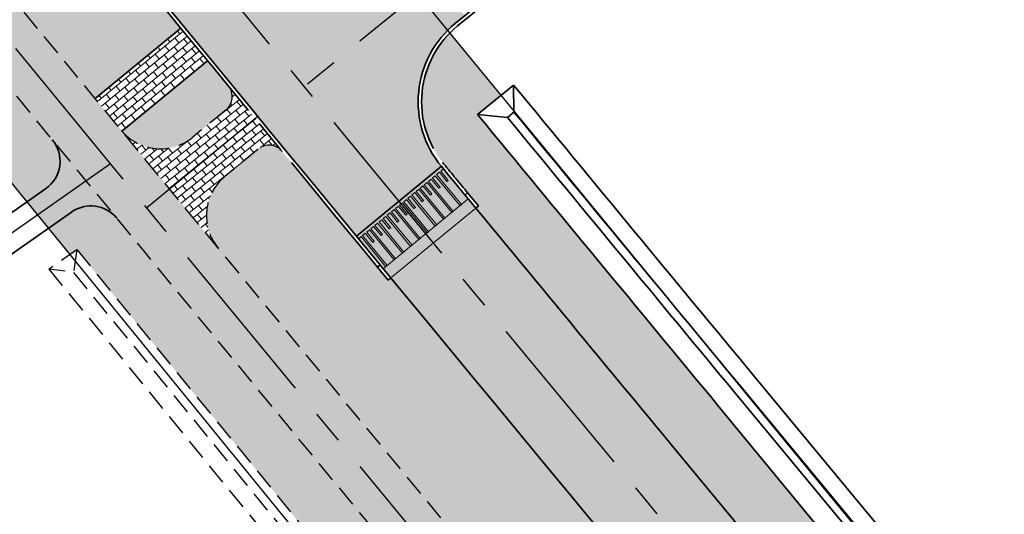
# Model space of a CAD drawing. Header units: metres. Extents: x 150631 to 152219, y 482740 to 484556.
# Tile 14 of 48: x 151580 to 151639, y 483159 to 483188. Entities that reach past the tile are written whole.
import ezdxf

# ---------------------------------------------------------------- set-up
doc = ezdxf.new("R2010")
doc.units = ezdxf.units.M
for name, pattern in [('AM-AS', [16, 10, -2, 2, -2]), ('DASHED2', [0.375, 0.25, -0.125]), ('VH-OPSLUITBAND_150X250', [24, 16, -2, 4, -2])]:
    doc.linetypes.add(name, pattern=pattern)
doc.layers.get('0').update_dxf_attribs({"lineweight": 25})
for name, color, linetype, lineweight, true_color in [('B-WE-KG-GRENS_PERCEEL-GV', 1, 'Continuous', 30, 0xff0000), ('IRP-V-verharding-rijbaan', 7, 'Continuous', 0, 0xffb061), ('N-WE-GR-STADSLANDBOUW-A', 7, 'Continuous', 35, 0xffff9e)]:
    doc.layers.add(name, color=color, linetype=linetype, lineweight=lineweight, true_color=true_color)
for name, color, linetype, lineweight in [('N-WE-AM-AS_FIETSPAD-G', 3, 'AM-AS', 30), ('N-WE-AM-AS_WEG-G', 10, 'AM-AS', 30), ('N-WE-VH-KANTOPSLUITING_OPSLUITBAND_200X250-G', 150, 'VH-OPSLUITBAND_150X250', 35), ('N-WE-VH-KANTOPSLUITING_VOORKANTBAND-G', 190, 'Continuous', 30), ('N-WE-VH-KANTVERHARDING-G', 2, 'Continuous', 35), ('N-WE-VH-VERHARDING_ASFALT-A', 252, 'Continuous', 18), ('VRK-ontwerp', 2, 'Continuous', 0)]:
    doc.layers.add(name, color=color, linetype=linetype, lineweight=lineweight)
doc.layers.add('N-WE-VH-VERHARDING_TEGEL-A', color=252, linetype='Continuous', lineweight=18, plot=False)
pattern_1 = [(38.79013238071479, (151085.5762107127, 483560.1707494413), (-0.234926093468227, 0.2922922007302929), []), (128.7901323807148, (151085.5762107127, 483560.1707494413), (-0.5845844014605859, -0.469852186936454), [0.375, -0.375]), (128.7901323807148, (151085.8685029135, 483560.4056755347), (-0.5845844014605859, -0.469852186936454), [-0.375, 0.375])]

# ---------------------------------------------------------------- blocks, each defined once
blk = doc.blocks.new('*U82')
at = {"layer": 'VRK-ontwerp', "transparency": 33554607}
blk.add_hatch(color=9, dxfattribs=at).paths.add_polyline_path([(0, -5.551115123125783e-17), (1.909938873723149e-11, -0.6999999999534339), (6.500000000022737, -0.7000000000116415), (6.500000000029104, 5.820766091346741e-11)])
at = {"layer": 'VRK-ontwerp'}
blk.add_hatch(color=7, dxfattribs=at).paths.add_polyline_path([(6.5, -3.199999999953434), (6.50000000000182, -2.999999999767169), (6.299999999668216, -2.999999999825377), (6.2999999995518, -0.7000000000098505), (6.194999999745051, -0.7000000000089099), (6.194999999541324, -2.999999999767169), (5.984999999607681, -2.999999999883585), (5.984999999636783, -2.299999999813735), (5.879999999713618, -2.299999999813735), (5.879999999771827, -2.999999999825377), (5.669999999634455, -2.999999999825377), (5.669999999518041, -0.7000000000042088), (5.564999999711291, -0.7000000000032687), (5.564999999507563, -2.999999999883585), (5.35499999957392, -3), (5.354999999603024, -2.299999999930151), (5.249999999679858, -2.299999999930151), (5.249999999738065, -2.999999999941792), (5.039999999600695, -2.999999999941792), (5.03999999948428, -0.6999999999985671), (4.93499999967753, -0.699999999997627), (4.934999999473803, -2.999999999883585), (4.72499999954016, -3), (4.724999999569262, -2.299999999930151), (4.619999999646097, -2.299999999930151), (4.619999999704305, -2.999999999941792), (4.409999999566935, -2.999999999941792), (4.409999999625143, -0.6999999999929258), (4.304999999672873, -0.6999999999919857), (4.304999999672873, -2.999999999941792), (4.094999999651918, -3), (4.094999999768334, -2.299999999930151), (3.989999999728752, -2.299999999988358), (3.989999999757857, -3), (3.77999999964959, -2.999999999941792), (3.779999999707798, -0.6999999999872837), (3.674999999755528, -0.6999999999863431), (3.67499999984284, -2.999999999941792), (3.464999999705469, -2.999999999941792), (3.464999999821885, -2.299999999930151), (3.359999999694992, -2.300000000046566), (3.359999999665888, -2.999999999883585), (3.149999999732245, -2.999999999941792), (3.149999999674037, -0.699999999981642), (3.044999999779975, -0.6999999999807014), (3.044999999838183, -2.999999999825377), (2.834999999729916, -2.999999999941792), (2.83499999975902, -2.299999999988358), (2.729999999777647, -2.299999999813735), (2.729999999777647, -3), (2.519999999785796, -3), (2.51999999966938, -0.6999999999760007), (2.414999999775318, -0.6999999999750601), (2.414999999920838, -2.999999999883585), (2.204999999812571, -3.000000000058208), (2.204999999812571, -2.299999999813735), (2.099999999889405, -2.299999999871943), (2.099999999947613, -3.000000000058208), (1.889999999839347, -3.000000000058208), (1.889999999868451, -0.699999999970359), (1.784999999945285, -0.6999999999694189), (1.785000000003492, -3.000000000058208), (1.574999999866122, -3.000000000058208), (1.57499999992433, -2.299999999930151), (1.469999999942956, -2.299999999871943), (1.469999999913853, -3), (1.259999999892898, -2.999999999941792), (1.259999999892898, -0.6999999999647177), (1.154999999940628, -0.6999999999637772), (1.155000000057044, -3), (0.9449999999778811, -3), (0.9449999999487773, -2.299999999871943), (0.8399999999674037, -2.300000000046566), (0.8400000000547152, -3), (0.6300000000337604, -2.999999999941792), (0.6299999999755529, -0.6999999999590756), (0.5250000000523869, -0.699999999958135), (0.5249999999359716, -3), (0.3150000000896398, -3), (0.315000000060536, -2.299999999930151), (0.2099999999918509, -2.299999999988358), (0.2100000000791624, -3), (8.185452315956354e-11, -2.999999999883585), (8.731171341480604e-11, -3.199999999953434)])
at = {"layer": 'VRK-ontwerp', "true_color": 0x636466, "transparency": 33554602}
for points in [[(0.5250000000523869, -0.6999999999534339), (2.91038304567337e-11, -0.6999999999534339), (8.731149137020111e-11, -2.999999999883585), (0.2100000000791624, -3), (0.2099999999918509, -2.299999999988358), (0.315000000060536, -2.299999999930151), (0.3150000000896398, -3), (0.5249999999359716, -3)], [(1.154999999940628, -0.6999999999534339), (0.6299999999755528, -0.6999999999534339), (0.6300000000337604, -2.999999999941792), (0.8400000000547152, -3), (0.8399999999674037, -2.300000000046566), (0.9449999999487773, -2.299999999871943), (0.9449999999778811, -3), (1.155000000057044, -3)], [(1.784999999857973, -0.6999999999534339), (1.259999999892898, -0.6999999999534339), (1.259999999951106, -2.999999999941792), (1.46999999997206, -3), (1.469999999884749, -2.300000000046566), (1.574999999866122, -2.299999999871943), (1.574999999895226, -3), (1.784999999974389, -3)], [(2.414999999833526, -0.6999999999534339), (1.889999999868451, -0.6999999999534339), (1.889999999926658, -2.999999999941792), (2.099999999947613, -3), (2.099999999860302, -2.300000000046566), (2.204999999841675, -2.299999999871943), (2.204999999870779, -3), (2.414999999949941, -3)], [(3.044999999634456, -0.6999999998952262), (2.51999999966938, -0.6999999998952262), (2.519999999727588, -2.999999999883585), (2.729999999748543, -2.999999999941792), (2.729999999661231, -2.299999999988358), (2.834999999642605, -2.299999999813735), (2.834999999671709, -2.999999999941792), (3.044999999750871, -2.999999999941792)], [(3.674999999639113, -0.6999999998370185), (3.149999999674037, -0.6999999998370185), (3.149999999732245, -2.999999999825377), (3.3599999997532, -2.999999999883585), (3.359999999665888, -2.299999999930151), (3.464999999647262, -2.299999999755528), (3.464999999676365, -2.999999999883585), (3.674999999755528, -2.999999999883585)], [(4.304999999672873, -0.7000000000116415), (3.779999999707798, -0.7000000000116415), (3.779999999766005, -3), (3.98999999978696, -3.000000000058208), (3.989999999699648, -2.300000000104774), (4.094999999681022, -2.299999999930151), (4.094999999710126, -3.000000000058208), (4.304999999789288, -3.000000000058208)], [(4.934999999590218, -0.7000000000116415), (4.409999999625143, -0.7000000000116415), (4.40999999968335, -3), (4.619999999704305, -3.000000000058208), (4.619999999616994, -2.300000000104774), (4.724999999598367, -2.299999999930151), (4.724999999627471, -3.000000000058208), (4.934999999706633, -3.000000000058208)], [(5.564999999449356, -0.6999999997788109), (5.03999999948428, -0.6999999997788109), (5.039999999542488, -2.999999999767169), (5.249999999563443, -2.999999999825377), (5.249999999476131, -2.299999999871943), (5.354999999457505, -2.29999999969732), (5.354999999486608, -2.999999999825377), (5.564999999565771, -2.999999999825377)], [(6.194999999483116, -0.6999999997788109), (5.669999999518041, -0.6999999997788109), (5.669999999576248, -2.999999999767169), (5.879999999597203, -2.999999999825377), (5.879999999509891, -2.299999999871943), (5.984999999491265, -2.29999999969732), (5.984999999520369, -2.999999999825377), (6.194999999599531, -2.999999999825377)], [(6.299999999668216, -2.999999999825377), (6.500000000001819, -2.999999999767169), (6.500000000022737, -0.7000000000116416), (6.299999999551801, -0.7000000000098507)]]:
    blk.add_hatch(color=251, dxfattribs=at).paths.add_polyline_path(points)
at = {"layer": 'N-WE-VH-KANTVERHARDING-G', "lineweight": 5}
for p, q in [((0, 0), (8.731149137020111e-11, -3.199999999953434)), ((0, 0), (6.500000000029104, 5.820766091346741e-11)), ((6.500000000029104, 5.820766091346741e-11), (6.5, -3.199999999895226)), ((2.91038304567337e-11, -0.6999999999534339), (6.5, -0.7000000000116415)), ((0.5249999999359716, -0.7000000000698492), (0.6299999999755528, -0.7000000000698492)), ((0.5250000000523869, -0.7000000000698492), (0.5249999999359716, -3.000000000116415)), ((0.6299999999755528, -0.7000000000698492), (0.6300000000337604, -2.999999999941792)), ((1.154999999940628, -0.7000000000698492), (1.259999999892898, -0.7000000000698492)), ((1.154999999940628, -0.7000000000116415), (1.155000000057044, -2.999999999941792)), ((1.259999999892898, -0.7000000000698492), (1.259999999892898, -2.999999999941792)), ((1.784999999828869, -0.7000000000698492), (1.889999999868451, -0.7000000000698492)), ((1.784999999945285, -0.7000000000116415), (1.785000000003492, -2.999999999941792)), ((1.889999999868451, -0.7000000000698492), (1.889999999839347, -3.000000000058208)), ((2.414999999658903, -0.7000000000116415), (2.51999999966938, -0.7000000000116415)), ((2.414999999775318, -0.7000000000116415), (2.414999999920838, -2.999999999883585)), ((2.51999999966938, -0.7000000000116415), (2.519999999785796, -3)), ((3.044999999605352, -0.7000000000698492), (3.149999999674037, -0.6999999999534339)), ((3.044999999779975, -0.7000000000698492), (3.044999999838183, -2.999999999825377)), ((3.149999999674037, -0.6999999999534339), (3.149999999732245, -2.999999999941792)), ((3.674999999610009, -0.7000000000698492), (3.779999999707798, -0.7000000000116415)), ((3.674999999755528, -0.7000000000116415), (3.674999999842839, -3)), ((3.779999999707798, -0.7000000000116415), (3.77999999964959, -3)), ((4.304999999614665, -0.7000000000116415), (4.409999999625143, -0.6999999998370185)), ((4.304999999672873, -0.7000000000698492), (4.304999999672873, -2.999999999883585)), ((4.409999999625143, -0.6999999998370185), (4.409999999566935, -2.999999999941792)), ((4.934999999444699, -0.7000000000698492), (5.03999999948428, -0.6999999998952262)), ((4.93499999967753, -0.7000000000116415), (4.934999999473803, -2.999999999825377)), ((5.03999999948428, -0.6999999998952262), (5.039999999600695, -2.999999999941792)), ((5.56499999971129, -0.7000000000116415), (5.564999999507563, -2.999999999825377)), ((5.669999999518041, -0.6999999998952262), (5.669999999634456, -2.999999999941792)), ((6.19499999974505, -0.6999999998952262), (6.194999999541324, -2.999999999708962)), ((6.299999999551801, -0.6999999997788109), (6.299999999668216, -2.999999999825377)), ((0.2100000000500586, -2.299999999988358), (0.3150000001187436, -2.299999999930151)), ((0.2099999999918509, -2.300000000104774), (0.2100000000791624, -3)), ((0.315000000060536, -2.299999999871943), (0.3150000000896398, -3)), ((0.8399999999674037, -2.300000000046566), (0.9450000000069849, -2.299999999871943)), ((0.8399999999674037, -2.300000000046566), (0.8400000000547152, -3.000000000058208)), ((0.9449999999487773, -2.299999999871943), (0.9449999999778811, -3)), ((1.469999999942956, -2.299999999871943), (1.57499999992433, -2.299999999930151)), ((1.469999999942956, -2.299999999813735), (1.469999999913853, -2.999999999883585)), ((1.57499999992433, -2.299999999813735), (1.574999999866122, -3.000000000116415)), ((2.099999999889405, -2.299999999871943), (2.204999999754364, -2.299999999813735)), ((2.099999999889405, -2.299999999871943), (2.099999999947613, -3.000000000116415)), ((2.204999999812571, -2.299999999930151), (2.204999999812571, -2.999999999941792)), ((2.729999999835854, -2.299999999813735), (2.83499999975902, -2.299999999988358)), ((2.729999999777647, -2.299999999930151), (2.729999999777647, -3.000000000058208)), ((2.83499999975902, -2.299999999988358), (2.834999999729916, -2.999999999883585)), ((3.359999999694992, -2.300000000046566), (3.464999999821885, -2.299999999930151)), ((3.359999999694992, -2.300000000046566), (3.359999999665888, -2.999999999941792)), ((3.464999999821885, -2.299999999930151), (3.464999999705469, -2.999999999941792)), ((3.989999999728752, -2.299999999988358), (4.094999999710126, -2.299999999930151)), ((3.989999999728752, -2.299999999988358), (3.989999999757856, -3)), ((4.094999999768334, -2.299999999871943), (4.094999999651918, -2.999999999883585)), ((4.619999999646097, -2.299999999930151), (4.724999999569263, -2.299999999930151)), ((4.619999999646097, -2.299999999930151), (4.619999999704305, -2.999999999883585)), ((4.724999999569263, -2.299999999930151), (4.724999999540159, -2.999999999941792)), ((5.249999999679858, -2.299999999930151), (5.354999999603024, -2.299999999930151)), ((5.249999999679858, -2.299999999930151), (5.249999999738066, -2.999999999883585)), ((5.354999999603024, -2.299999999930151), (5.35499999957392, -2.999999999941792)), ((5.879999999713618, -2.299999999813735), (5.984999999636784, -2.299999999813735)), ((5.879999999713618, -2.299999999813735), (5.879999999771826, -2.999999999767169)), ((5.984999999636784, -2.299999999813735), (5.98499999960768, -2.999999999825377)), ((0.2100000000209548, -3), (1.455191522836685e-10, -2.999999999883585)), ((8.731149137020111e-11, -3.199999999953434), (6.5, -3.199999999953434)), ((0.5250000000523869, -3), (0.3150000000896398, -3)), ((0.8399999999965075, -3), (0.6300000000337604, -2.999999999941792)), ((1.154999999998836, -3), (0.9449999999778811, -3)), ((1.259999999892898, -2.999999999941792), (1.46999999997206, -3)), ((1.57499999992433, -3.000000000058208), (1.785000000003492, -3.000000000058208)), ((1.889999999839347, -3.000000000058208), (2.099999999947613, -3.000000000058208)), ((2.204999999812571, -3.000000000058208), (2.414999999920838, -2.999999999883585)), ((2.519999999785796, -3), (2.729999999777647, -3)), ((2.834999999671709, -2.999999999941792), (3.04499999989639, -2.999999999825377)), ((3.149999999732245, -2.999999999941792), (3.359999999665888, -2.999999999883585)), ((3.464999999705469, -2.999999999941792), (3.674999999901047, -2.999999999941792)), ((3.779999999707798, -2.999999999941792), (3.989999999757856, -3)), ((4.094999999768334, -3), (4.304999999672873, -2.999999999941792)), ((4.409999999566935, -2.999999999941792), (4.619999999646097, -2.999999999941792)), ((4.724999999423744, -3), (4.934999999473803, -2.999999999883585)), ((5.039999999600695, -2.999999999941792), (5.249999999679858, -2.999999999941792)), ((5.354999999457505, -3), (5.564999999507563, -2.999999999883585)), ((5.669999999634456, -2.999999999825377), (5.879999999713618, -2.999999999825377)), ((5.984999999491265, -2.999999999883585), (6.194999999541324, -2.999999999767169)), ((6.299999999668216, -2.999999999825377), (6.500000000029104, -2.999999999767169))]:
    blk.add_line(p, q, dxfattribs=at)

msp = doc.modelspace()

# ---------------------------------------------------------------- hatches: boundary and pattern name
at = {"layer": 'IRP-V-verharding-rijbaan', "transparency": 33554610}
h = msp.add_hatch(color=256, dxfattribs=at)
h.dxf.hatch_style = 1
edge = h.paths.add_edge_path()
edge.add_line((151600.2611759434, 483175.0166531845), (151605.282929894, 483179.151846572))
edge.add_arc((151609.914198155, 483182.9664703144), 6.000000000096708, 129.2919651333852, 219.4771636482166, ccw=False)
edge.add_line((151606.1145640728, 483187.6100444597), (151606.6590387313, 483188.0555643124))
edge.add_line((151606.6590387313, 483188.0555643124), (151602.7338974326, 483192.8525221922))
edge.add_arc((151599.091395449, 483194.5054527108), 4.000000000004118, 278.37719261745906, 335.5919340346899, ccw=False)
edge.add_arc((151598.8000170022, 483196.484113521), 6.000000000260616, 219.3767986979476, 278.3771926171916, ccw=False)
edge.add_line((151594.1620737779, 483192.6776082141), (151589.1380577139, 483188.5533794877))
edge.add_arc((266749.9694186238, 577804.7870673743), 149044.4522852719, 219.406553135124, 219.4132883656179)
h = msp.add_hatch(color=256, dxfattribs=at)
h.dxf.hatch_style = 1
h.paths.add_polyline_path([(151584.3066455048, 483178.285412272, -7.892738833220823e-05), (151582.300221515, 483180.7284523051, -0.4366980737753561), (151581.9022787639, 483177.8215172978), (151580.7998348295, 483177.0489069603), (151581.4329516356, 483176.2714816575)])
h.paths.add_polyline_path([(151584.3066455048, 483178.285412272), (151581.4329516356, 483176.2714816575), (151582.0660684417, 483175.4940563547), (151583.4264846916, 483176.447457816, -0.391907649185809), (151586.1193075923, 483176.0796498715, -7.127924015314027e-05)])
at = {"layer": 'N-WE-GR-STADSLANDBOUW-A', "transparency": 33554559}
h = msp.add_hatch(color=256, dxfattribs=at)
h.dxf.hatch_style = 1
h.paths.add_polyline_path([(151579.9441288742, 483178.8914619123), (151579.5336012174, 483178.6037575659), (151580.7998348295, 483177.0489069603), (151581.9022787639, 483177.8215172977, 0.4366980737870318), (151582.3002215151, 483180.7284523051, -0.004809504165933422), (151461.5012255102, 483330.7818065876), (151451.4253256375, 483343.5472798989, 0.3977943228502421), (151448.7067415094, 483343.9453756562), (151448.4341326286, 483343.7541106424), (151447.6155202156, 483343.1797643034), (151446.6632817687, 483342.5116646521), (151446.705, 483342.4589999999), (151448.966, 483339.607), (151447.084, 483338.287), (151454.3370306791, 483328.5559288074), (151462.2013359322, 483322.1113081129), (151464.4711261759, 483320.3583004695), (151467.1946886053, 483317.3405730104), (151473.9007063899, 483309.1057273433)])
h = msp.add_hatch(color=256, dxfattribs=at)
h.dxf.hatch_style = 1
edge = h.paths.add_edge_path()
edge.add_line((151531.4674735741, 483259.1602438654), (151535.343966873, 483254.3513017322))
edge.add_line((151535.343966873, 483254.3513017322), (151535.4996379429, 483254.4768676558))
edge.add_arc((159360.2050349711, 489566.0951693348), 10052.98662768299, 218.890583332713, 219.3567264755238)
edge.add_line((151587.1076681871, 483191.0267412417), (151586.9536785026, 483190.9004394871))
edge.add_line((151586.9536785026, 483190.9004394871), (151589.8852329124, 483187.3279116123))
edge.add_line((151589.8852329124, 483187.3279116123), (151584.8237743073, 483183.1704918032))
edge.add_arc((159321.555235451, 489534.7912678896), 10010.00000924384, 218.8546421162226, 219.3849524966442, ccw=False)
edge.add_line((151526.3675473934, 483255.0501033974), (151531.4674735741, 483259.1602438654))
h = msp.add_hatch(color=256, dxfattribs=at)
h.dxf.hatch_style = 1
h.paths.add_polyline_path([(151686.1815198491, 483081.3240754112, 0.002662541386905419), (151727.1520299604, 483032.3314841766), (151793.8346729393, 482953.4496853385), (151793.9874108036, 482953.5788021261, 0.3885038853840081), (151801.7547240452, 482952.5799493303), (151802.3538894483, 482953.0015943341), (151800.3239406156, 482954.9968979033), (151798.636180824, 482953.8091866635), (151729.8249425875, 483034.5910279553, -0.002662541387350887), (151688.878344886, 483083.5550246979), (151645.3642168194, 483136.1559471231), (151621.6188998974, 483165.0167400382, -0.0005579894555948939), (151607.4210242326, 483182.2185230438), (151608.8051994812, 483183.3511332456), (151605.7808840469, 483187.0353417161, 0.383999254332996), (151605.4373052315, 483179.2790010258, 5.501737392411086e-05), (151606.8361464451, 483177.5810727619), (151607.47216406, 483176.8093982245), (151607.3177905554, 483176.6821628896, 0.0004527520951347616), (151618.8450227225, 483162.7220493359), (151622.8854203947, 483157.8379196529), (151623.0395246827, 483157.965402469), (151623.6769387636, 483157.1948810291), (151637.6372604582, 483140.3193090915), (151638.2746745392, 483139.5487876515), (151638.1205702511, 483139.4213048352), (151642.6673917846, 483133.9249978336)])
at = {"layer": 'N-WE-GR-STADSLANDBOUW-A', "true_color": 0xafd9aa, "transparency": 33554559}
h = msp.add_hatch(color=9, dxfattribs=at)
h.dxf.hatch_style = 1
edge = h.paths.add_edge_path()
edge.add_line((151591.4717929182, 483185.3958589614), (151592.7026768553, 483183.898894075))
edge.add_arc((151591.9298515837, 483183.2642752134), 0.9999999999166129, -50.593960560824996, 39.39172187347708, ccw=False)
edge.add_line((151592.5646635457, 483182.49160855), (151590.5937730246, 483180.8723528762))
edge.add_arc((151588.6889812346, 483183.1915028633), 3.001114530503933, 220.600392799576, 309.39735210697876, ccw=False)
edge.add_line((151586.4103344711, 483181.2384392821), (151591.4717929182, 483185.3958589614))
at = {"layer": 'N-WE-GR-STADSLANDBOUW-A', "transparency": 33554559}
h = msp.add_hatch(color=256, dxfattribs=at)
h.dxf.hatch_style = 1
edge = h.paths.add_edge_path()
edge.add_arc((151595.103911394, 483179.4009418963), 1.0000000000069, 39.42035701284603, 129.4060394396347)
edge.add_line((151594.4690994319, 483180.1736085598), (151592.5004705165, 483178.5562109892))
edge.add_arc((151594.4049064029, 483176.2382109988), 3.000000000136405, 129.4060394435, 219.4504384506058)
edge.add_line((151592.0883828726, 483174.3319794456), (151608.6356136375, 483154.2763127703))
edge.add_line((151608.6356136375, 483154.2763127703), (151618.40472033, 483142.467182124))
edge.add_line((151618.40472033, 483142.467182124), (151618.9318893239, 483142.8876014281))
edge.add_arc((151615.2936274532, 483147.4045750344), 5.799999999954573, 308.8502101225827, 399.5992631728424)
edge.add_line((151619.7626518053, 483151.1015767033), (151617.7229267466, 483153.5672453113))
edge.add_line((151617.7229267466, 483153.5672453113), (151617.8770310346, 483153.6947281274))
edge.add_line((151617.8770310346, 483153.6947281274), (151602.2993578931, 483172.5497033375))
edge.add_line((151602.2993578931, 483172.5497033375), (151602.1457217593, 483172.4230887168))
edge.add_line((151602.1457217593, 483172.4230887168), (151595.8764194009, 483180.0359469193))
h = msp.add_hatch(color=256, dxfattribs=at)
h.dxf.hatch_style = 1
h.paths.add_polyline_path([(151614.389206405, 483141.8302956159), (151605.9387885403, 483152.0453635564, -0.0007777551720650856), (151586.1193075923, 483176.0796498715, 0.39190764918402), (151583.4264846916, 483176.4474578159), (151582.0660684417, 483175.4940563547), (151583.3323020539, 483173.939205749), (151583.7428297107, 483174.2269100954), (151611.8311612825, 483139.736308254), (151611.4417613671, 483139.4226604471), (151612.7047168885, 483137.8718351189), (151612.8474787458, 483137.9868247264), (151613.6262672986, 483138.6141112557), (151614.1027365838, 483138.9978903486, 0.4180478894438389)])
at = {"layer": 'N-WE-VH-VERHARDING_ASFALT-A', "transparency": 33554585}
h = msp.add_hatch(color=256, dxfattribs=at)
h.dxf.hatch_style = 1
edge = h.paths.add_edge_path()
edge.add_line((151607.3170849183, 483176.6815813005), (151602.2993578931, 483172.5497033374))
edge.add_arc((160124.6072854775, 490198.6146168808), 11045.14918785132, 219.5032678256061, 219.5972579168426)
edge.add_line((151613.8366333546, 483158.57885782), (151617.8770310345, 483153.6947281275))
edge.add_line((151617.8770310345, 483153.6947281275), (151622.8854203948, 483157.837919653))
edge.add_line((151622.8854203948, 483157.837919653), (151618.845022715, 483162.7220493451))
edge.add_arc((160122.2760405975, 490196.6903147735), 11035.62633632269, 219.5032780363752, 219.5972730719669, ccw=False)
at = {"layer": 'N-WE-VH-VERHARDING_TEGEL-A'}
h = msp.add_hatch(dxfattribs=at)
h.set_pattern_fill('AVH-TEGEL_150X300_HALFST', color=256, scale=2.5, angle=91.94346234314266, pattern_type=2)
h.set_pattern_definition(pattern_1)
h.paths.add_polyline_path([(151521.373027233, 483258.4630605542), (151522.7366611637, 483259.5598753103, -0.002343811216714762), (151464.2485355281, 483332.9502824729), (151453.148430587, 483347.0133532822, 0.0292326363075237), (151452.5719367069, 483346.6572337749), (151451.6890153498, 483346.0377676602), (151462.8748805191, 483331.8660445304, 0.002343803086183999)])
h.paths.add_polyline_path([(151587.8761731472, 483176.6982826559), (151589.2283398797, 483177.8092036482, -0.002631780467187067), (151522.7374489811, 483259.5588962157), (151521.3740192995, 483258.4618276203, 0.002631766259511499)])
h = msp.add_hatch(dxfattribs=at)
h.set_pattern_fill('AVH-TEGEL_150X300_HALFST', color=256, scale=2.5, angle=91.94346234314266, pattern_type=2)
h.set_pattern_definition(pattern_1)
h.paths.add_polyline_path([(151521.3740192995, 483258.4618276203), (151520.0105896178, 483257.3647590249, -0.002343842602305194), (151461.50122551, 483330.7818065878), (151451.4253256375, 483343.5472798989, 0.3977943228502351), (151448.7067415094, 483343.9453756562), (151451.6890153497, 483346.0377676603), (151462.8748805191, 483331.8660445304, 0.00234384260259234)])
h.paths.add_polyline_path([(151584.3066455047, 483178.285412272), (151585.7439526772, 483179.2927001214, -0.002547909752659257), (151521.3740192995, 483258.4618276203), (151520.0105896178, 483257.3647590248, 0.002544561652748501)])
at = {"layer": 'N-WE-VH-VERHARDING_TEGEL-A', "transparency": 33554559}
h = msp.add_hatch(dxfattribs=at)
h.set_pattern_fill('AVH-TEGEL_150X300_HALFST', color=256, scale=2.5, angle=272.5435790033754, pattern_type=2)
h.set_pattern_definition([(219.3902490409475, (151065.3107696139, 483584.0751357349), (0.2379746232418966, -0.2898155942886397), []), (309.3902490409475, (151065.3107696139, 483584.0751357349), (0.5796311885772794, 0.4759492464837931), [0.375, -0.375]), (309.3902490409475, (151065.0209540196, 483583.8371611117), (0.5796311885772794, 0.4759492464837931), [-0.375, 0.375])])
h.paths.add_polyline_path([(151591.4717929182, 483185.3958589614, -6.247844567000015e-05), (151589.8852329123, 483187.3279116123), (151584.8237743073, 483183.1704918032, 6.089376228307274e-05), (151586.371100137, 483181.286205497, 0.005151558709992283), (151586.4108264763, 483181.2388434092)])
h.paths.add_polyline_path([(151600.8264815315, 483193.070774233), (151599.240257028, 483195.0031063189), (151595.3512183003, 483191.8208756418, 0.1244039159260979), (151597.980781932, 483190.7422624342)])
h.paths.add_polyline_path([(151602.9999598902, 483194.8492367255, 0.1244039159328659), (151602.4631617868, 483197.6402686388), (151599.2402570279, 483195.0031063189), (151600.8264815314, 483193.0707742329)])
at = {"layer": 'N-WE-VH-VERHARDING_TEGEL-A'}
h = msp.add_hatch(dxfattribs=at)
h.set_pattern_fill('AVH-TEGEL_150X300_HALFST', color=256, scale=2.5, angle=91.94346234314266, pattern_type=2)
h.set_pattern_definition(pattern_1)
edge = h.paths.add_edge_path()
edge.add_line((151594.2863881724, 483181.9713449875), (151592.6988428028, 483183.9022789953))
edge.add_arc((151591.9490431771, 483183.2691995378), 0.9813200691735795, -50.71476468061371, 40.17545683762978, ccw=False)
edge.add_line((151592.5703968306, 483182.5096544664), (151590.5937730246, 483180.8723528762))
edge.add_arc((151588.6889812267, 483183.1915027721), 3.001114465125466, 220.6003915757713, 309.3973533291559, ccw=False)
edge.add_line((151586.410334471, 483181.2384392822), (151589.228806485, 483177.8095870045))
edge.add_line((151589.228806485, 483177.8095870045), (151594.2863881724, 483181.9713449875))
h = msp.add_hatch(dxfattribs=at)
h.set_pattern_fill('AVH-TEGEL_150X300_HALFST', color=256, scale=2.5, angle=91.94346234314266, pattern_type=2)
h.set_pattern_definition(pattern_1)
edge = h.paths.add_edge_path()
edge.add_arc((151595.1038578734, 483179.4011106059), 0.9998356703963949, 39.40028812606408, 129.4098069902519, ccw=False)
edge.add_line((151595.8764612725, 483180.0357406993), (151594.289533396, 483181.9673602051))
edge.add_line((151594.289533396, 483181.9673602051), (151591.9346543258, 483180.1087196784))
edge.add_line((151591.9346543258, 483180.1087196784), (151589.228806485, 483177.8095870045))
edge.add_line((151589.228806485, 483177.8095870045), (151592.0447188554, 483174.3850419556))
edge.add_arc((151594.4062173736, 483176.2375018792), 3.001380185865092, 129.4167829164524, 218.1121465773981, ccw=False)
edge.add_line((151592.5004705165, 483178.5562109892), (151594.4690994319, 483180.1736085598))
h = msp.add_hatch(dxfattribs=at)
h.set_pattern_fill('AVH-TEGEL_150X300_HALFST', color=256, scale=2.5, angle=91.94346234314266, pattern_type=2)
h.set_pattern_definition(pattern_1)
h.paths.add_polyline_path([(151617.0438073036, 483141.3668183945), (151618.4068037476, 483142.4646636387), (151618.40472033, 483142.4671821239), (151608.6356136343, 483154.2763127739, -0.0007618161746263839), (151589.2283398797, 483177.8092036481), (151587.8761731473, 483176.6982826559, 0.000761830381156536), (151607.2872010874, 483153.1608381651)])
h.paths.add_polyline_path([(151614.389206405, 483141.8302956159, -0.4180478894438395), (151614.1027365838, 483138.9978903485), (151617.0438073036, 483141.3668183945), (151607.287201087, 483153.1608381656, -0.0008456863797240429), (151585.7439526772, 483179.2927001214), (151584.3066455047, 483178.285412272, 0.0008490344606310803), (151605.9387885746, 483152.0453635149)])

# ---------------------------------------------------------------- linework, layer by layer
at = {"linetype": 'DASHED2', "ltscale": 5, "flags": 128}
for points in [[(151618.40472033, 483142.467182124), (151608.6356136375, 483154.2763127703, -0.005737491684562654), (151464.2485355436, 483332.9502824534), (151453.1484305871, 483347.0133532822)], [(151614.3912898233, 483141.8277771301), (151605.9387885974, 483152.0453634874, -0.005737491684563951), (151461.5012255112, 483330.7818065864), (151451.4253256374, 483343.5472798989)]]:
    msp.add_lwpolyline(points, format="xyb", dxfattribs=at)
for points in [[(151592.5646635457, 483182.4916085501), (151590.5937730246, 483180.8723528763)], [(151594.4690994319, 483180.1736085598), (151592.5004705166, 483178.5562109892)], [(151583.7428297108, 483174.2269100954), (151611.8311612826, 483139.736308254)], [(151582.1007190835, 483173.0760927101), (151610.2735616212, 483138.4817170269)], [(151583.5548912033, 483172.8740760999), (151610.4208836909, 483139.884425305)]]:
    msp.add_lwpolyline(points, dxfattribs=at)
msp.add_lwpolyline([(151583.7428297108, 483174.2269100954), (151583.5548912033, 483172.8740760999), (151582.1007190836, 483173.0760927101)], close=True, dxfattribs=at)
at = {"linetype": 'DASHED2', "ltscale": 5}
for centre, radius, start, end in [((151591.9298515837, 483183.2642752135), 1, 309.4060394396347, 39.39172186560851), ((151588.6893371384, 483183.1903528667), 3, 219.39890831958, 309.4060394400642), ((151595.103911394, 483179.4009418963), 1, 39.42035701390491, 129.4060394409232), ((151594.4049064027, 483176.2382109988), 3, 129.4060394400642, 219.4504384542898)]:
    msp.add_arc(centre, radius, start, end, dxfattribs=at)
at = {"layer": 'B-WE-KG-GRENS_PERCEEL-GV', "flags": 128}
for points in [[(151434.78, 483357.625), (151442.186, 483348.166), (151444.445, 483345.312), (151446.705, 483342.459), (151448.966, 483339.607), (151447.084, 483338.287), (151455.575, 483326.895), (151459.334, 483323.815), (151461.89, 483321.72), (151463.434, 483320.528), (151464.13, 483319.99), (151464.996, 483319.03), (151466.815, 483317.015), (151473.513, 483308.79), (151613.374, 483137.05), (151613.544, 483136.842), (151617.501, 483131.984), (151654.595, 483086.435), (151680.575, 483055.325)], [(151777.85, 482980.465), (151674.555, 483103.255), (151577.28, 483221.755), (151522.99, 483289.299), (151490.175, 483330.125), (151483.06, 483340.21), (151474.465, 483351.93)]]:
    msp.add_lwpolyline(points, dxfattribs=at)
at = {"layer": 'N-WE-AM-AS_FIETSPAD-G', "flags": 128}
msp.add_lwpolyline([(151617.0438073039, 483141.3668183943), (151607.2872011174, 483153.1608381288, -0.005737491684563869), (151462.8748805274, 483331.8660445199), (151451.6890153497, 483346.0377676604)], format="xyb", dxfattribs=at)
for points in [[(151594.443840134, 483182.0941846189), (151587.8761734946, 483176.6982829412)], [(151585.7439526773, 483179.2927001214), (151575.118117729, 483171.8459450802)]]:
    msp.add_lwpolyline(points, dxfattribs=at)
at = {"layer": 'N-WE-AM-AS_WEG-G', "linetype": 'AM-AS'}
msp.add_line((151608.2115330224, 483192.879200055), (151597.1959212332, 483183.8656056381), dxfattribs=at)
at = {"layer": 'N-WE-AM-AS_WEG-G', "linetype": 'AM-AS', "flags": 128}
msp.add_lwpolyline([(151810.612228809, 482928.568582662), (151724.670039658, 483030.2333363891, -0.002662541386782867), (151683.6773251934, 483079.2524796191), (151640.1631971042, 483131.8534020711), (151616.3408280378, 483160.6504535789, -0.005737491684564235), (151472.0979927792, 483339.1459277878), (151434.6925898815, 483386.5360049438, -0.008254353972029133), (151164.3626081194, 483740.9008200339, -0.006546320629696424), (150920.2316752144, 484081.3656688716, 0.006168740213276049), (150902.9960260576, 484105.4408634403), (150859.0324023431, 484165.2767445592)], format="xyb", dxfattribs=at)
at = {"layer": 'N-WE-VH-KANTOPSLUITING_OPSLUITBAND_200X250-G', "ltscale": 0.5}
msp.add_line((151607.9438623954, 483188.8484578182), (151606.2412185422, 483187.4552586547), dxfattribs=at)
at = {"layer": 'N-WE-VH-KANTOPSLUITING_OPSLUITBAND_200X250-G', "ltscale": 0.5, "flags": 128}
for points in [[(151601.5097492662, 483173.1947875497, -0.0005478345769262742), (151587.5878874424, 483190.1272777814)], [(151606.8361464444, 483177.5810727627, -5.501737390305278e-05), (151605.4373052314, 483179.2790010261)]]:
    msp.add_lwpolyline(points, format="xyb", dxfattribs=at)
at = {"layer": 'N-WE-VH-KANTOPSLUITING_OPSLUITBAND_200X250-G', "ltscale": 0.5}
msp.add_arc((151609.9141981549, 483182.9664703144), 5.8, 129.2919651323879, 219.4771594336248, dxfattribs=at)
at = {"layer": 'N-WE-VH-KANTVERHARDING-G'}
for p, q in [((151609.9530319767, 483190.7508952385), (151606.1145640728, 483187.6100444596)), ((151589.8852329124, 483187.3279116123), (151584.8237743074, 483183.1704918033)), ((151591.4717929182, 483185.3958589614), (151586.4103344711, 483181.2384392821)), ((151609.549339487, 483183.9600305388), (151607.4210242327, 483182.2185230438)), ((151605.2829296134, 483179.1518469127), (151600.2611759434, 483175.0166531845)), ((151606.6810673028, 483177.4532558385), (151606.8361464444, 483177.5810727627)), ((151606.8361464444, 483177.5810727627), (151607.47216406, 483176.8093982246)), ((151607.3170849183, 483176.6815813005), (151607.472125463, 483176.8093664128)), ((151601.663340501, 483173.3213780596), (151601.5097106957, 483173.1947557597)), ((151601.5097492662, 483173.1947875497), (151602.1457280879, 483172.4230810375)), ((151602.2993578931, 483172.5497033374), (151602.1457280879, 483172.4230810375))]:
    msp.add_line(p, q, dxfattribs=at)
at = {"layer": 'N-WE-VH-KANTVERHARDING-G', "flags": 128}
for points in [[(151619.9167560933, 483151.2290595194), (151613.8366333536, 483158.5788578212, -0.005541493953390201), (151474.4080854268, 483330.9785407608, -0.005541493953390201)], [(151639.3128355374, 483147.9421929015), (151623.7378338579, 483166.7696287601, -0.000557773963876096), (151609.549339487, 483183.9600305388)], [(151638.5406085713, 483147.3068405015), (151622.9673124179, 483166.1322146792, -0.0005265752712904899), (151609.5700875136, 483182.3618725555)], [(151645.3642168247, 483136.1559471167), (151621.6188998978, 483165.0167400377, -0.0005579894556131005), (151607.4210242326, 483182.2185230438, -0.0005327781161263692)], [(151638.1544950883, 483146.9891643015), (151622.5820516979, 483165.8135076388, -0.0005266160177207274), (151609.183120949, 483182.0452347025)], [(151642.6673917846, 483133.9249978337), (151618.8450227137, 483162.7220493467, -0.0005327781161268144), (151605.2829296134, 483179.1518469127, -0.0005327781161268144)]]:
    msp.add_lwpolyline(points, format="xyb", dxfattribs=at)
for points in [[(151609.549339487, 483183.9600305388), (151609.5700875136, 483182.3618725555), (151609.183120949, 483182.0452347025), (151607.4210242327, 483182.2185230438)], [(151581.9022787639, 483177.8215172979), (151574.5442069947, 483172.6648629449)], [(151583.4264846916, 483176.447457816), (151575.6920284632, 483171.0270272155)]]:
    msp.add_lwpolyline(points, dxfattribs=at)
at = {"layer": 'N-WE-VH-KANTVERHARDING-G'}
for centre, radius, start, end in [((151609.9141981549, 483182.9664703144), 6, 129.2919651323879, 219.4771594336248), ((151580.7544572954, 483179.4593530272), 2, 305.0233858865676, 39.38659002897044), ((151584.5743061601, 483174.8096220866), 2, 39.42101485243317, 125.0233858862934)]:
    msp.add_arc(centre, radius, start, end, dxfattribs=at)

# ---------------------------------------------------------------- block references
at = {"layer": 'N-WE-VH-KANTOPSLUITING_VOORKANTBAND-G', "rotation": 219.4699570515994}
msp.add_blockref('*U82', (151607.3170849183, 483176.6815813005), dxfattribs=at)

doc.saveas('drawing.dxf')
